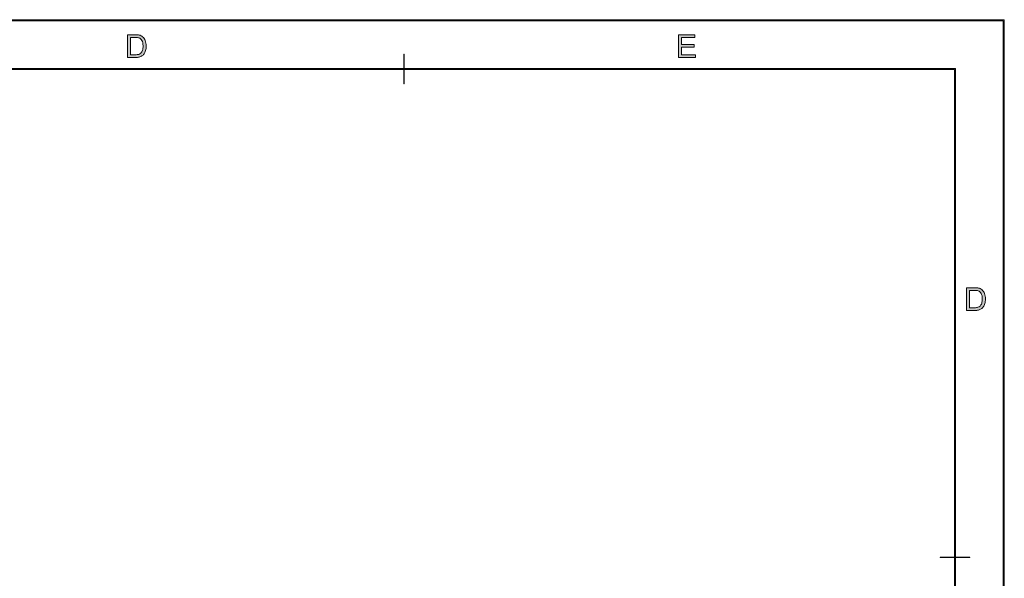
# Model space of a CAD drawing. Header units: inches. Extents: x 0.54 to 10.46, y 0.74 to 7.76.
# Tile 52 of 52: x 7.1 to 10.46, y 5.85 to 7.76. Entities that reach past the tile are written whole.
import ezdxf

# ---------------------------------------------------------------- set-up
doc = ezdxf.new("R2010")
doc.units = ezdxf.units.IN
doc.header["$MEASUREMENT"] = 0
doc.layers.add('BG', color=7, linetype='Continuous')

# ---------------------------------------------------------------- blocks, each defined once
blk = doc.blocks.new('block 2')
at = {"layer": 'BG', "true_color": 0xffffff}
h = blk.add_hatch(color=7, dxfattribs=at)
h.dxf.hatch_style = 2
edge = h.paths.add_edge_path()
edge.add_spline(control_points=[(10.296, 0.9061), (10.296, 0.9061), (0.8711, 0.9061), (0.8711, 0.9061), (0.8702, 0.9061), (0.8694, 0.9069), (0.8694, 0.9079), (0.8694, 0.9079), (0.8694, 7.5922), (0.8694, 7.5922), (0.8694, 7.5931), (0.8702, 7.5939), (0.8711, 7.5939), (0.8711, 7.5939), (10.296, 7.5939), (10.296, 7.5939), (10.297, 7.5939), (10.2977, 7.5931), (10.2977, 7.5922), (10.2977, 7.5922), (10.2977, 0.9079), (10.2977, 0.9079), (10.2977, 0.9069), (10.297, 0.9061), (10.296, 0.9061)], knot_values=[0, 0, 0, 0, 1, 1, 1, 2, 2, 2, 3, 3, 3, 4, 4, 4, 5, 5, 5, 6, 6, 6, 7, 7, 7, 8, 8, 8, 8], degree=3, periodic=1)
h.paths.add_polyline_path([(0.8729, 0.9096), (10.2943, 0.9096), (10.2943, 7.5904), (0.8729, 7.5904)])
at = {"layer": 'BG', "lineweight": 0}
blk.add_lwpolyline([(0.8729, 0.9096), (10.2943, 0.9096), (10.2943, 7.5904), (0.8729, 7.5904), (0.8729, 0.9096)], dxfattribs=at)
blk.add_open_spline([(10.296, 0.9061), (10.296, 0.9061), (0.8711, 0.9061), (0.8711, 0.9061), (0.8702, 0.9061), (0.8694, 0.9069), (0.8694, 0.9079), (0.8694, 0.9079), (0.8694, 7.5922), (0.8694, 7.5922), (0.8694, 7.5931), (0.8702, 7.5939), (0.8711, 7.5939), (0.8711, 7.5939), (10.296, 7.5939), (10.296, 7.5939), (10.297, 7.5939), (10.2977, 7.5931), (10.2977, 7.5922), (10.2977, 7.5922), (10.2977, 0.9079), (10.2977, 0.9079), (10.2977, 0.9069), (10.297, 0.9061), (10.296, 0.9061)], degree=3, knots=[0, 0, 0, 0, 1, 1, 1, 2, 2, 2, 3, 3, 3, 4, 4, 4, 5, 5, 5, 6, 6, 6, 7, 7, 7, 8, 8, 8, 8], dxfattribs=at)
blk = doc.blocks.new('block 5')
at = {"layer": 'BG', "true_color": 0xffffff}
h = blk.add_hatch(color=7, dxfattribs=at)
h.dxf.hatch_style = 2
edge = h.paths.add_edge_path()
edge.add_spline(control_points=[(10.3461, 5.9204), (10.3461, 5.9204), (10.2458, 5.9204), (10.2458, 5.9204), (10.2455, 5.9204), (10.2452, 5.9207), (10.2452, 5.9211), (10.2452, 5.9215), (10.2455, 5.9218), (10.2458, 5.9218), (10.2458, 5.9218), (10.3461, 5.9218), (10.3461, 5.9218), (10.3465, 5.9218), (10.3468, 5.9215), (10.3468, 5.9211), (10.3468, 5.9207), (10.3465, 5.9204), (10.3461, 5.9204)], knot_values=[0, 0, 0, 0, 1, 1, 1, 2, 2, 2, 3, 3, 3, 4, 4, 4, 5, 5, 5, 6, 6, 6, 6], degree=3, periodic=1)
at = {"layer": 'BG', "lineweight": 0}
blk.add_open_spline([(10.3461, 5.9204), (10.3461, 5.9204), (10.2458, 5.9204), (10.2458, 5.9204), (10.2455, 5.9204), (10.2452, 5.9207), (10.2452, 5.9211), (10.2452, 5.9215), (10.2455, 5.9218), (10.2458, 5.9218), (10.2458, 5.9218), (10.3461, 5.9218), (10.3461, 5.9218), (10.3465, 5.9218), (10.3468, 5.9215), (10.3468, 5.9211), (10.3468, 5.9207), (10.3465, 5.9204), (10.3461, 5.9204)], degree=3, knots=[0, 0, 0, 0, 1, 1, 1, 2, 2, 2, 3, 3, 3, 4, 4, 4, 5, 5, 5, 6, 6, 6, 6], dxfattribs=at)
blk = doc.blocks.new('block 29')
at = {"layer": 'BG', "true_color": 0xffffff}
h = blk.add_hatch(color=7, dxfattribs=at)
h.dxf.hatch_style = 2
edge = h.paths.add_edge_path()
edge.add_spline(control_points=[(8.411, 7.5413), (8.4106, 7.5413), (8.4103, 7.5416), (8.4103, 7.542), (8.4103, 7.542), (8.4103, 7.6423), (8.4103, 7.6423), (8.4103, 7.6427), (8.4106, 7.643), (8.411, 7.643), (8.4114, 7.643), (8.4117, 7.6427), (8.4117, 7.6423), (8.4117, 7.6423), (8.4117, 7.542), (8.4117, 7.542), (8.4117, 7.5416), (8.4114, 7.5413), (8.411, 7.5413)], knot_values=[0, 0, 0, 0, 1, 1, 1, 2, 2, 2, 3, 3, 3, 4, 4, 4, 5, 5, 5, 6, 6, 6, 6], degree=3, periodic=1)
at = {"layer": 'BG', "lineweight": 0}
blk.add_open_spline([(8.411, 7.5413), (8.4106, 7.5413), (8.4103, 7.5416), (8.4103, 7.542), (8.4103, 7.542), (8.4103, 7.6423), (8.4103, 7.6423), (8.4103, 7.6427), (8.4106, 7.643), (8.411, 7.643), (8.4114, 7.643), (8.4117, 7.6427), (8.4117, 7.6423), (8.4117, 7.6423), (8.4117, 7.542), (8.4117, 7.542), (8.4117, 7.5416), (8.4114, 7.5413), (8.411, 7.5413)], degree=3, knots=[0, 0, 0, 0, 1, 1, 1, 2, 2, 2, 3, 3, 3, 4, 4, 4, 5, 5, 5, 6, 6, 6, 6], dxfattribs=at)
blk = doc.blocks.new('block 28')
at = {"layer": 'BG'}
blk.add_blockref('block 29', (0, 0), dxfattribs=at)
blk = doc.blocks.new('block 37')
at = {"layer": 'BG', "true_color": 0xffffff}
h = blk.add_hatch(color=7, dxfattribs=at)
h.dxf.hatch_style = 2
edge = h.paths.add_edge_path()
edge.add_spline(control_points=[(7.465, 7.6317), (7.465, 7.6317), (7.465, 7.7095), (7.465, 7.7095), (7.465, 7.7095), (7.4918, 7.7095), (7.4918, 7.7095), (7.4979, 7.7095), (7.5025, 7.7092), (7.5057, 7.7084), (7.5101, 7.7074), (7.5139, 7.7055), (7.5171, 7.7028), (7.5212, 7.6994), (7.5243, 7.6949), (7.5263, 7.6895), (7.5283, 7.6841), (7.5294, 7.678), (7.5294, 7.671), (7.5294, 7.6651), (7.5287, 7.6599), (7.5273, 7.6553), (7.5259, 7.6507), (7.5241, 7.647), (7.522, 7.644), (7.5198, 7.641), (7.5175, 7.6386), (7.5149, 7.6369), (7.5123, 7.6352), (7.5092, 7.6339), (7.5056, 7.633), (7.502, 7.6321), (7.4978, 7.6317), (7.4931, 7.6317), (7.4931, 7.6317), (7.465, 7.6317), (7.465, 7.6317)], knot_values=[0, 0, 0, 0, 1, 1, 1, 2, 2, 2, 3, 3, 3, 4, 4, 4, 5, 5, 5, 6, 6, 6, 7, 7, 7, 8, 8, 8, 9, 9, 9, 10, 10, 10, 11, 11, 11, 12, 12, 12, 12], degree=3, periodic=1)
edge = h.paths.add_edge_path()
edge.add_spline(control_points=[(7.4753, 7.6409), (7.4753, 7.6409), (7.4919, 7.6409), (7.4919, 7.6409), (7.4971, 7.6409), (7.5011, 7.6414), (7.504, 7.6423), (7.5069, 7.6433), (7.5093, 7.6446), (7.511, 7.6463), (7.5134, 7.6488), (7.5153, 7.6521), (7.5167, 7.6562), (7.5181, 7.6603), (7.5187, 7.6653), (7.5187, 7.6712), (7.5187, 7.6793), (7.5174, 7.6856), (7.5147, 7.69), (7.5121, 7.6943), (7.5088, 7.6973), (7.505, 7.6987), (7.5022, 7.6998), (7.4978, 7.7003), (7.4917, 7.7003), (7.4917, 7.7003), (7.4753, 7.7003), (7.4753, 7.7003), (7.4753, 7.7003), (7.4753, 7.6409), (7.4753, 7.6409)], knot_values=[0, 0, 0, 0, 1, 1, 1, 2, 2, 2, 3, 3, 3, 4, 4, 4, 5, 5, 5, 6, 6, 6, 7, 7, 7, 8, 8, 8, 9, 9, 9, 10, 10, 10, 10], degree=3, periodic=1)
at = {"layer": 'BG', "lineweight": 0}
for points, knots in [([(7.465, 7.6317), (7.465, 7.6317), (7.465, 7.7095), (7.465, 7.7095), (7.465, 7.7095), (7.4918, 7.7095), (7.4918, 7.7095), (7.4979, 7.7095), (7.5025, 7.7092), (7.5057, 7.7084), (7.5101, 7.7074), (7.5139, 7.7055), (7.5171, 7.7028), (7.5212, 7.6994), (7.5243, 7.6949), (7.5263, 7.6895), (7.5283, 7.6841), (7.5294, 7.678), (7.5294, 7.671), (7.5294, 7.6651), (7.5287, 7.6599), (7.5273, 7.6553), (7.5259, 7.6507), (7.5241, 7.647), (7.522, 7.644), (7.5198, 7.641), (7.5175, 7.6386), (7.5149, 7.6369), (7.5123, 7.6352), (7.5092, 7.6339), (7.5056, 7.633), (7.502, 7.6321), (7.4978, 7.6317), (7.4931, 7.6317), (7.4931, 7.6317), (7.465, 7.6317), (7.465, 7.6317)], [0, 0, 0, 0, 1, 1, 1, 2, 2, 2, 3, 3, 3, 4, 4, 4, 5, 5, 5, 6, 6, 6, 7, 7, 7, 8, 8, 8, 9, 9, 9, 10, 10, 10, 11, 11, 11, 12, 12, 12, 12]), ([(7.4753, 7.6409), (7.4753, 7.6409), (7.4919, 7.6409), (7.4919, 7.6409), (7.4971, 7.6409), (7.5011, 7.6414), (7.504, 7.6423), (7.5069, 7.6433), (7.5093, 7.6446), (7.511, 7.6463), (7.5134, 7.6488), (7.5153, 7.6521), (7.5167, 7.6562), (7.5181, 7.6603), (7.5187, 7.6653), (7.5187, 7.6712), (7.5187, 7.6793), (7.5174, 7.6856), (7.5147, 7.69), (7.5121, 7.6943), (7.5088, 7.6973), (7.505, 7.6987), (7.5022, 7.6998), (7.4978, 7.7003), (7.4917, 7.7003), (7.4917, 7.7003), (7.4753, 7.7003), (7.4753, 7.7003), (7.4753, 7.7003), (7.4753, 7.6409), (7.4753, 7.6409)], [0, 0, 0, 0, 1, 1, 1, 2, 2, 2, 3, 3, 3, 4, 4, 4, 5, 5, 5, 6, 6, 6, 7, 7, 7, 8, 8, 8, 9, 9, 9, 10, 10, 10, 10])]:
    blk.add_open_spline(points, degree=3, knots=knots, dxfattribs=at)
blk = doc.blocks.new('block 36')
at = {"layer": 'BG'}
blk.add_blockref('block 37', (0, 0), dxfattribs=at)
blk = doc.blocks.new('block 39')
at = {"layer": 'BG', "true_color": 0xffffff}
h = blk.add_hatch(color=7, dxfattribs=at)
h.dxf.hatch_style = 2
h.paths.add_polyline_path([(9.3502, 7.6317), (9.3502, 7.7095), (9.4065, 7.7095), (9.4065, 7.7003), (9.3605, 7.7003), (9.3605, 7.6765), (9.4036, 7.6765), (9.4036, 7.6674), (9.3605, 7.6674), (9.3605, 7.6409), (9.4083, 7.6409), (9.4083, 7.6317)])
at = {"layer": 'BG', "lineweight": 0}
blk.add_lwpolyline([(9.3502, 7.6317), (9.3502, 7.7095), (9.4065, 7.7095), (9.4065, 7.7003), (9.3605, 7.7003), (9.3605, 7.6765), (9.4036, 7.6765), (9.4036, 7.6674), (9.3605, 7.6674), (9.3605, 7.6409), (9.4083, 7.6409), (9.4083, 7.6317), (9.3502, 7.6317)], dxfattribs=at)
blk = doc.blocks.new('block 38')
at = {"layer": 'BG'}
blk.add_blockref('block 39', (0, 0), dxfattribs=at)
blk = doc.blocks.new('block 61')
at = {"layer": 'BG', "true_color": 0xffffff}
h = blk.add_hatch(color=7, dxfattribs=at)
h.dxf.hatch_style = 2
edge = h.paths.add_edge_path()
edge.add_spline(control_points=[(10.3358, 6.7658), (10.3358, 6.7658), (10.3358, 6.8436), (10.3358, 6.8436), (10.3358, 6.8436), (10.3626, 6.8436), (10.3626, 6.8436), (10.3687, 6.8436), (10.3733, 6.8432), (10.3765, 6.8425), (10.381, 6.8414), (10.3848, 6.8396), (10.3879, 6.8369), (10.392, 6.8334), (10.3951, 6.829), (10.3971, 6.8236), (10.3992, 6.8182), (10.4002, 6.812), (10.4002, 6.8051), (10.4002, 6.7992), (10.3995, 6.7939), (10.3981, 6.7894), (10.3967, 6.7848), (10.395, 6.781), (10.3928, 6.778), (10.3906, 6.7751), (10.3883, 6.7727), (10.3857, 6.771), (10.3832, 6.7693), (10.38, 6.768), (10.3764, 6.7671), (10.3728, 6.7662), (10.3686, 6.7658), (10.3639, 6.7658), (10.3639, 6.7658), (10.3358, 6.7658), (10.3358, 6.7658)], knot_values=[0, 0, 0, 0, 1, 1, 1, 2, 2, 2, 3, 3, 3, 4, 4, 4, 5, 5, 5, 6, 6, 6, 7, 7, 7, 8, 8, 8, 9, 9, 9, 10, 10, 10, 11, 11, 11, 12, 12, 12, 12], degree=3, periodic=1)
edge = h.paths.add_edge_path()
edge.add_spline(control_points=[(10.3461, 6.7749), (10.3461, 6.7749), (10.3628, 6.7749), (10.3628, 6.7749), (10.3679, 6.7749), (10.3719, 6.7754), (10.3748, 6.7764), (10.3778, 6.7773), (10.3801, 6.7787), (10.3818, 6.7804), (10.3843, 6.7829), (10.3861, 6.7861), (10.3875, 6.7903), (10.3889, 6.7944), (10.3896, 6.7994), (10.3896, 6.8053), (10.3896, 6.8134), (10.3882, 6.8197), (10.3856, 6.824), (10.3829, 6.8284), (10.3796, 6.8313), (10.3758, 6.8328), (10.373, 6.8339), (10.3686, 6.8344), (10.3625, 6.8344), (10.3625, 6.8344), (10.3461, 6.8344), (10.3461, 6.8344), (10.3461, 6.8344), (10.3461, 6.7749), (10.3461, 6.7749)], knot_values=[0, 0, 0, 0, 1, 1, 1, 2, 2, 2, 3, 3, 3, 4, 4, 4, 5, 5, 5, 6, 6, 6, 7, 7, 7, 8, 8, 8, 9, 9, 9, 10, 10, 10, 10], degree=3, periodic=1)
at = {"layer": 'BG', "lineweight": 0}
for points, knots in [([(10.3358, 6.7658), (10.3358, 6.7658), (10.3358, 6.8436), (10.3358, 6.8436), (10.3358, 6.8436), (10.3626, 6.8436), (10.3626, 6.8436), (10.3687, 6.8436), (10.3733, 6.8432), (10.3765, 6.8425), (10.381, 6.8414), (10.3848, 6.8396), (10.3879, 6.8369), (10.392, 6.8334), (10.3951, 6.829), (10.3971, 6.8236), (10.3992, 6.8182), (10.4002, 6.812), (10.4002, 6.8051), (10.4002, 6.7992), (10.3995, 6.7939), (10.3981, 6.7894), (10.3967, 6.7848), (10.395, 6.781), (10.3928, 6.778), (10.3906, 6.7751), (10.3883, 6.7727), (10.3857, 6.771), (10.3832, 6.7693), (10.38, 6.768), (10.3764, 6.7671), (10.3728, 6.7662), (10.3686, 6.7658), (10.3639, 6.7658), (10.3639, 6.7658), (10.3358, 6.7658), (10.3358, 6.7658)], [0, 0, 0, 0, 1, 1, 1, 2, 2, 2, 3, 3, 3, 4, 4, 4, 5, 5, 5, 6, 6, 6, 7, 7, 7, 8, 8, 8, 9, 9, 9, 10, 10, 10, 11, 11, 11, 12, 12, 12, 12]), ([(10.3461, 6.7749), (10.3461, 6.7749), (10.3628, 6.7749), (10.3628, 6.7749), (10.3679, 6.7749), (10.3719, 6.7754), (10.3748, 6.7764), (10.3778, 6.7773), (10.3801, 6.7787), (10.3818, 6.7804), (10.3843, 6.7829), (10.3861, 6.7861), (10.3875, 6.7903), (10.3889, 6.7944), (10.3896, 6.7994), (10.3896, 6.8053), (10.3896, 6.8134), (10.3882, 6.8197), (10.3856, 6.824), (10.3829, 6.8284), (10.3796, 6.8313), (10.3758, 6.8328), (10.373, 6.8339), (10.3686, 6.8344), (10.3625, 6.8344), (10.3625, 6.8344), (10.3461, 6.8344), (10.3461, 6.8344), (10.3461, 6.8344), (10.3461, 6.7749), (10.3461, 6.7749)], [0, 0, 0, 0, 1, 1, 1, 2, 2, 2, 3, 3, 3, 4, 4, 4, 5, 5, 5, 6, 6, 6, 7, 7, 7, 8, 8, 8, 9, 9, 9, 10, 10, 10, 10])]:
    blk.add_open_spline(points, degree=3, knots=knots, dxfattribs=at)
blk = doc.blocks.new('block 62')
at = {"layer": 'BG', "true_color": 0xffffff}
h = blk.add_hatch(color=7, dxfattribs=at)
h.dxf.hatch_style = 2
edge = h.paths.add_edge_path()
edge.add_spline(control_points=[(10.4631, 0.739), (10.4631, 0.739), (0.5369, 0.739), (0.5369, 0.739), (0.5359, 0.739), (0.5352, 0.7398), (0.5352, 0.7407), (0.5352, 0.7407), (0.5352, 7.7593), (0.5352, 7.7593), (0.5352, 7.7602), (0.5359, 7.761), (0.5369, 7.761), (0.5369, 7.761), (10.4631, 7.761), (10.4631, 7.761), (10.4641, 7.761), (10.4648, 7.7602), (10.4648, 7.7593), (10.4648, 7.7593), (10.4648, 0.7407), (10.4648, 0.7407), (10.4648, 0.7398), (10.4641, 0.739), (10.4631, 0.739)], knot_values=[0, 0, 0, 0, 1, 1, 1, 2, 2, 2, 3, 3, 3, 4, 4, 4, 5, 5, 5, 6, 6, 6, 7, 7, 7, 8, 8, 8, 8], degree=3, periodic=1)
h.paths.add_polyline_path([(0.5386, 0.7425), (10.4614, 0.7425), (10.4614, 7.7575), (0.5386, 7.7575)])
at = {"layer": 'BG', "lineweight": 0}
blk.add_lwpolyline([(0.5386, 0.7425), (10.4614, 0.7425), (10.4614, 7.7575), (0.5386, 7.7575), (0.5386, 0.7425)], dxfattribs=at)
blk.add_open_spline([(10.4631, 0.739), (10.4631, 0.739), (0.5369, 0.739), (0.5369, 0.739), (0.5359, 0.739), (0.5352, 0.7398), (0.5352, 0.7407), (0.5352, 0.7407), (0.5352, 7.7593), (0.5352, 7.7593), (0.5352, 7.7602), (0.5359, 7.761), (0.5369, 7.761), (0.5369, 7.761), (10.4631, 7.761), (10.4631, 7.761), (10.4641, 7.761), (10.4648, 7.7602), (10.4648, 7.7593), (10.4648, 7.7593), (10.4648, 0.7407), (10.4648, 0.7407), (10.4648, 0.7398), (10.4641, 0.739), (10.4631, 0.739)], degree=3, knots=[0, 0, 0, 0, 1, 1, 1, 2, 2, 2, 3, 3, 3, 4, 4, 4, 5, 5, 5, 6, 6, 6, 7, 7, 7, 8, 8, 8, 8], dxfattribs=at)

msp = doc.modelspace()

# ---------------------------------------------------------------- block references
at = {"layer": 'BG'}
for name in ['block 62', 'block 36', 'block 38', 'block 28', 'block 2', 'block 61', 'block 5']:
    msp.add_blockref(name, (0, 0), dxfattribs=at)

doc.saveas('drawing.dxf')
